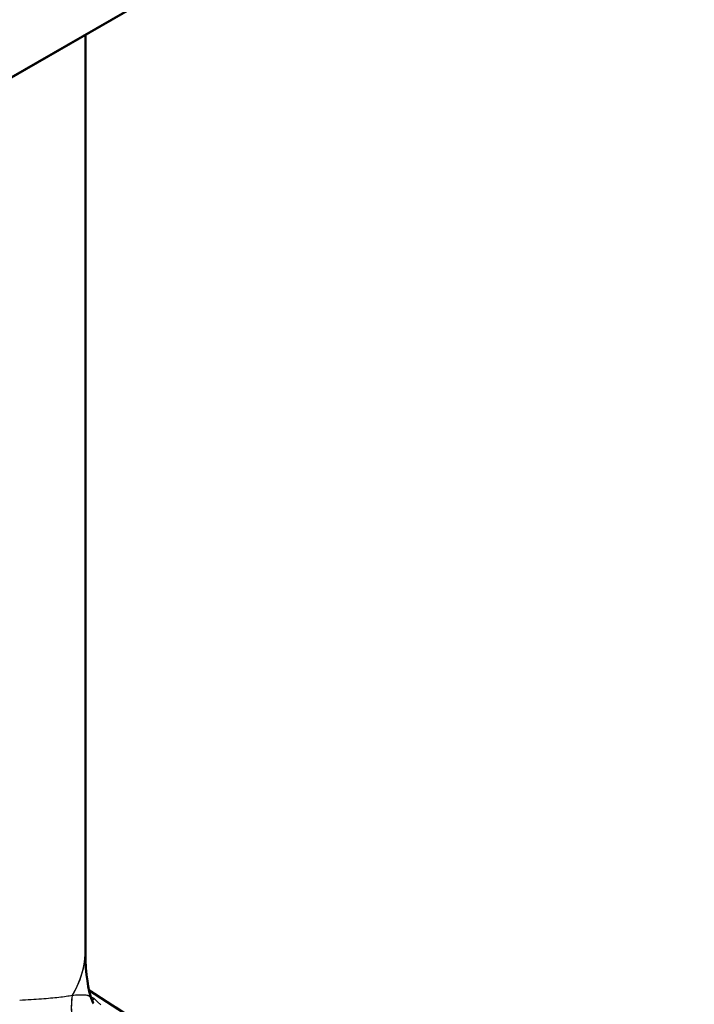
# Model space of a CAD drawing. Header units: millimetres. Extents: x 0 to 420, y 0 to 594.
# Tile 7 of 15: x 328 to 344, y 161 to 185. Entities that reach past the tile are written whole.
import ezdxf

# ---------------------------------------------------------------- set-up
doc = ezdxf.new("R2010")
doc.units = ezdxf.units.MM
doc.header["$LTSCALE"] = 2
doc.linetypes.add('LONG_DASH_DOTTED', pattern=[0.3001, 0.2362, -0.0295, 0.0049, -0.0295])
for name, color, linetype, lineweight in [('Sichtbare Kanten(DIN)', 7, 'Continuous', 50), ('Sichtbare tangentiale Kanten(DIN)', 3, 'Continuous', 25), ('Überlagerung [Formatvorlage Phantomlinien(DIN)]', 179, 'LONG_DASH_DOTTED', 50)]:
    doc.layers.add(name, color=color, linetype=linetype, lineweight=lineweight)

msp = doc.modelspace()

# ---------------------------------------------------------------- linework, layer by layer
at = {"layer": 'Sichtbare Kanten(DIN)'}
for p, q in [((344.316, 192.905), (318.34, 177.946)), ((329.826, 184.56), (329.826, 162.736)), ((334.88, 158.599), (329.912, 161.825))]:
    msp.add_line(p, q, dxfattribs=at)
at = {"layer": 'Sichtbare Kanten(DIN)', "flags": 128}
for points in [[(329.826, 162.736), (329.829, 162.539), (329.839, 162.357), (329.854, 162.191), (329.873, 162.042), (329.894, 161.911), (329.918, 161.8), (329.942, 161.708), (329.964, 161.634)], [(329.964, 161.634), (329.985, 161.576), (330.003, 161.537), (330.014, 161.515), (330.018, 161.508)]]:
    msp.add_lwpolyline(points, dxfattribs=at)
at = {"layer": 'Sichtbare tangentiale Kanten(DIN)'}
msp.add_line((330.034, 161.622), (329.951, 161.676), dxfattribs=at)
at = {"layer": 'Sichtbare tangentiale Kanten(DIN)', "ltscale": 0.077196}
msp.add_line((330.034, 161.622), (329.951, 161.676), dxfattribs=at)
at = {"layer": 'Sichtbare tangentiale Kanten(DIN)', "flags": 128}
for points in [[(329.964, 161.634), (329.962, 161.641), (329.958, 161.647), (329.954, 161.654), (329.949, 161.66), (329.943, 161.666), (329.936, 161.671), (329.928, 161.676), (329.918, 161.681), (329.907, 161.686), (329.895, 161.69), (329.881, 161.694), (329.865, 161.697), (329.847, 161.7), (329.827, 161.702), (329.806, 161.704), (329.782, 161.705), (329.756, 161.706), (329.728, 161.706), (329.698, 161.705), (329.665, 161.705), (329.63, 161.703), (329.593, 161.701), (329.553, 161.699), (329.51, 161.696)], [(329.51, 161.696), (329.477, 161.69), (329.442, 161.683), (329.405, 161.677), (329.366, 161.671), (329.326, 161.665), (329.285, 161.66), (329.241, 161.654), (329.196, 161.649), (329.15, 161.644), (329.101, 161.638), (329.052, 161.633), (329, 161.629), (328.947, 161.624), (328.893, 161.619), (328.837, 161.615), (328.779, 161.611), (328.72, 161.606), (328.659, 161.602), (328.597, 161.598), (328.533, 161.594), (328.468, 161.591), (328.401, 161.587), (328.333, 161.583), (328.263, 161.58)], [(330.034, 161.622), (330.031, 161.624), (330.027, 161.625), (330.024, 161.627), (330.021, 161.628), (330.018, 161.63), (330.014, 161.631), (330.011, 161.633), (330.008, 161.634), (330.005, 161.636), (330.001, 161.637), (329.998, 161.639), (329.995, 161.64), (329.992, 161.642), (329.988, 161.643), (329.985, 161.645), (329.982, 161.646), (329.979, 161.648), (329.976, 161.649), (329.972, 161.651), (329.969, 161.652), (329.966, 161.654), (329.963, 161.656), (329.96, 161.657), (329.956, 161.659)], [(330.034, 161.622), (330.031, 161.619), (330.029, 161.616), (330.026, 161.612), (330.024, 161.609), (330.022, 161.606), (330.019, 161.603), (330.017, 161.601), (330.015, 161.598), (330.013, 161.595), (330.011, 161.593), (330.009, 161.591), (330.007, 161.588), (330.005, 161.586), (330.003, 161.584), (330.001, 161.583), (330, 161.581), (329.998, 161.579), (329.996, 161.578), (329.995, 161.576), (329.993, 161.575), (329.992, 161.574), (329.99, 161.572), (329.989, 161.571), (329.988, 161.57)], [(330.196, 161.476), (330.116, 161.549), (330.034, 161.622)]]:
    msp.add_lwpolyline(points, dxfattribs=at)
at = {"layer": 'Sichtbare tangentiale Kanten(DIN)', "ltscale": 2.609452, "flags": 128}
msp.add_lwpolyline([(329.964, 161.634), (329.962, 161.641), (329.958, 161.647), (329.954, 161.654), (329.949, 161.66), (329.943, 161.666), (329.936, 161.671), (329.928, 161.676), (329.918, 161.681), (329.907, 161.686), (329.895, 161.69), (329.881, 161.694), (329.865, 161.697), (329.847, 161.7), (329.827, 161.702), (329.806, 161.704), (329.782, 161.705), (329.756, 161.706), (329.728, 161.706), (329.698, 161.705), (329.665, 161.705), (329.63, 161.703), (329.593, 161.701), (329.553, 161.699), (329.51, 161.696)], dxfattribs=at)
at = {"layer": 'Sichtbare tangentiale Kanten(DIN)', "ltscale": 1.741947, "flags": 128}
msp.add_lwpolyline([(329.51, 161.696), (329.477, 161.69), (329.442, 161.683), (329.405, 161.677), (329.366, 161.671), (329.326, 161.665), (329.285, 161.66), (329.241, 161.654), (329.196, 161.649), (329.15, 161.644), (329.101, 161.638), (329.052, 161.633), (329, 161.629), (328.947, 161.624), (328.893, 161.619), (328.837, 161.615), (328.779, 161.611), (328.72, 161.606), (328.659, 161.602), (328.597, 161.598), (328.533, 161.594), (328.468, 161.591), (328.401, 161.587), (328.333, 161.583), (328.263, 161.58)], dxfattribs=at)
at = {"layer": 'Sichtbare tangentiale Kanten(DIN)', "ltscale": 0.092744, "flags": 128}
msp.add_lwpolyline([(330.034, 161.622), (330.031, 161.624), (330.027, 161.625), (330.024, 161.627), (330.021, 161.628), (330.018, 161.63), (330.014, 161.631), (330.011, 161.633), (330.008, 161.634), (330.005, 161.636), (330.001, 161.637), (329.998, 161.639), (329.995, 161.64), (329.992, 161.642), (329.988, 161.643), (329.985, 161.645), (329.982, 161.646), (329.979, 161.648), (329.976, 161.649), (329.972, 161.651), (329.969, 161.652), (329.966, 161.654), (329.963, 161.656), (329.96, 161.657), (329.956, 161.659)], dxfattribs=at)
at = {"layer": 'Sichtbare tangentiale Kanten(DIN)', "ltscale": 0.896415, "flags": 128}
msp.add_lwpolyline([(330.034, 161.622), (330.031, 161.619), (330.029, 161.616), (330.026, 161.612), (330.024, 161.609), (330.022, 161.606), (330.019, 161.603), (330.017, 161.601), (330.015, 161.598), (330.013, 161.595), (330.011, 161.593), (330.009, 161.591), (330.007, 161.588), (330.005, 161.586), (330.003, 161.584), (330.001, 161.583), (330, 161.581), (329.998, 161.579), (329.996, 161.578), (329.995, 161.576), (329.993, 161.575), (329.992, 161.574), (329.99, 161.572), (329.989, 161.571), (329.988, 161.57)], dxfattribs=at)
at = {"layer": 'Sichtbare tangentiale Kanten(DIN)', "ltscale": 4.768893, "flags": 128}
msp.add_lwpolyline([(330.196, 161.476), (330.116, 161.549), (330.034, 161.622)], dxfattribs=at)
at = {"layer": 'Sichtbare tangentiale Kanten(DIN)'}
for centre, major_axis, ratio, start_param, end_param in [((324.492, 162.736), (5.333, 0), 0.575862, 5.937706, 6.283185), ((331.392, 161.306), (1.009, -1.727), 0.932371, 4.013975, 4.849766)]:
    msp.add_ellipse(centre, major_axis=major_axis, ratio=ratio, start_param=start_param, end_param=end_param, dxfattribs=at)
at = {"layer": 'Sichtbare tangentiale Kanten(DIN)', "ltscale": 1.087663}
msp.add_ellipse((324.492, 162.736), major_axis=(5.333, 0), ratio=0.575862, start_param=5.95498, end_param=6.265911, dxfattribs=at)
at = {"layer": 'Sichtbare tangentiale Kanten(DIN)', "ltscale": 0.986725}
msp.add_ellipse((331.392, 161.306), major_axis=(1.009, -1.727), ratio=0.932371, start_param=4.055765, end_param=4.807976, dxfattribs=at)
at = {"layer": 'Überlagerung [Formatvorlage Phantomlinien(DIN)]', "ltscale": 24.096775}
msp.add_line((344.316, 192.905), (318.34, 177.946), dxfattribs=at)
at = {"layer": 'Überlagerung [Formatvorlage Phantomlinien(DIN)]', "ltscale": 17.510233}
msp.add_line((329.826, 184.56), (329.826, 162.736), dxfattribs=at)
at = {"layer": 'Überlagerung [Formatvorlage Phantomlinien(DIN)]', "ltscale": 4.763688}
msp.add_line((334.88, 158.599), (329.912, 161.825), dxfattribs=at)
at = {"layer": 'Überlagerung [Formatvorlage Phantomlinien(DIN)]', "ltscale": 1.786992, "flags": 128}
msp.add_lwpolyline([(329.826, 162.736), (329.829, 162.539), (329.839, 162.357), (329.854, 162.191), (329.873, 162.042), (329.894, 161.911), (329.918, 161.8), (329.942, 161.708), (329.964, 161.634)], dxfattribs=at)
at = {"layer": 'Überlagerung [Formatvorlage Phantomlinien(DIN)]', "ltscale": 0.845089, "flags": 128}
msp.add_lwpolyline([(329.964, 161.634), (329.985, 161.576), (330.003, 161.537), (330.014, 161.515), (330.018, 161.508)], dxfattribs=at)

doc.saveas('drawing.dxf')
